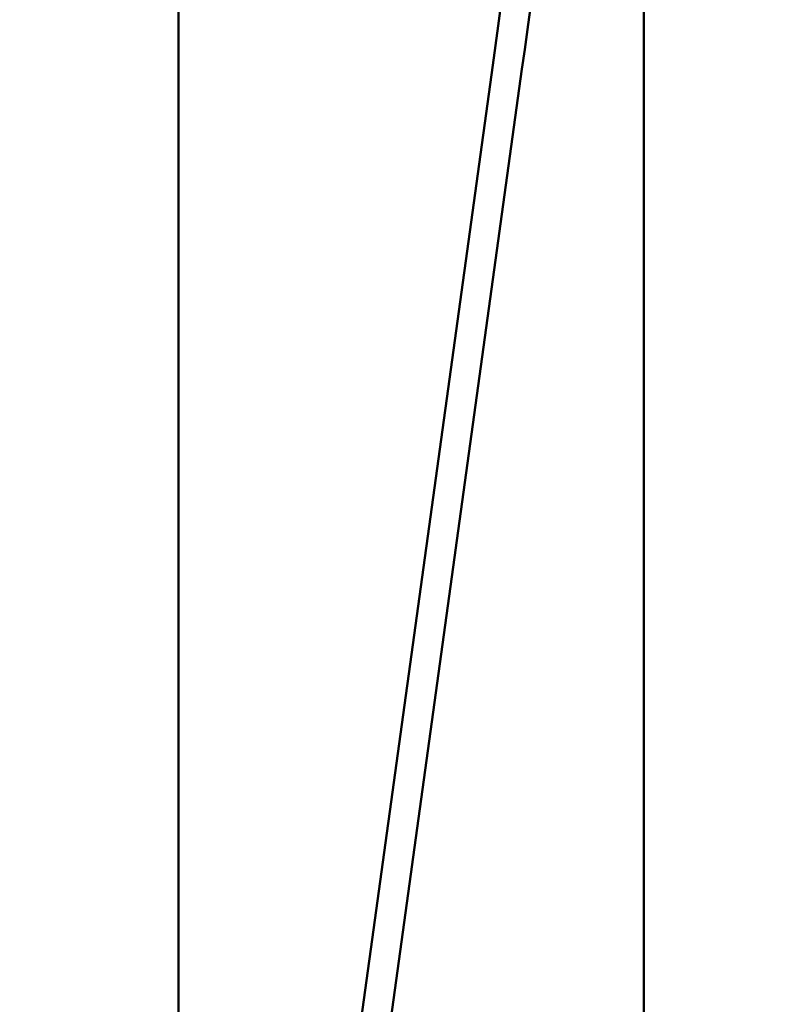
# Model space of a CAD drawing. Header units: inches. Extents: x 0.2 to 58.8, y 1.7 to 68.8.
# Tile 145 of 256: x 20.1 to 21.7, y 54.4 to 56.6. Entities that reach past the tile are written whole.
import ezdxf

# ---------------------------------------------------------------- set-up
doc = ezdxf.new("R2010")
doc.units = ezdxf.units.IN
doc.header["$MEASUREMENT"] = 0
doc.layers.add('Dimension (ANSI)', color=7, linetype='Continuous', lineweight=25)
doc.layers.add('Visible (ANSI)', color=7, linetype='Continuous', lineweight=50)
doc.styles.add('Note Text (ANSI)', font='tahoma.ttf')
doc.dimstyles.new('Default (ANSI)', dxfattribs={"dimtxt": 0.5, "dimasz": 0.098425, "dimexe": 0.125, "dimexo": 0.0625, "dimgap": 0.031496, "dimtad": 0, "dimtih": 1, "dimtoh": 1, "dimrnd": 1e-08, "dimzin": 4, "dimdsep": 46, "dimtxsty": 'Note Text (ANSI)', "dimcen": 0.09, "dimdle": 0.393701, "dimclrd": 256, "dimclre": 256, "dimclrt": 256, "dimadec": 0, "dimazin": 1, "dimtfac": 1, "dimtofl": 0, "dimtmove": 0, "dimatfit": 3, "dimfxl": 1, "dimtolj": 1, "dimtzin": 4, "dimlwd": -1, "dimlwe": -1, "dimarcsym": 0})

# ---------------------------------------------------------------- blocks, each defined once
blk = doc.blocks.new('*D9')
at = {"layer": 'Defpoints', "color": 0}
for p in [(20.9345, 65.0172), (17.5547, 41.9662), (21.7279, 41.9662)]:
    blk.add_point(p, dxfattribs=at)
at = {"layer": 'Dimension (ANSI)'}
for p, q in [((20.872, 65.0172), (17.4297, 65.0172)), ((17.5547, 64.9188), (17.5547, 53.6941)), ((17.5547, 42.0647), (17.5547, 52.977)), ((21.6654, 41.9662), (17.4297, 41.9662))]:
    blk.add_line(p, q, dxfattribs=at)
for points in [[(17.5383, 64.9188), (17.5711, 64.9188), (17.5547, 65.0172)], [(17.5383, 42.0647), (17.5711, 42.0647), (17.5547, 41.9662)]]:
    blk.add_solid(points, dxfattribs=at)
at = {"layer": 'Dimension (ANSI)', "insert": (15.5203, 53.6626), "char_height": 0.5, "attachment_point": 1, "style": 'Note Text (ANSI)'}
blk.add_mtext('\\A1;23.05 [585.5]', dxfattribs=at)

msp = doc.modelspace()

# ---------------------------------------------------------------- linework, layer by layer
at = {"layer": 'Visible (ANSI)'}
for p, q in [((20.4369, 43.2572), (20.4369, 60.1872)), ((21.4369, 60.1872), (21.4369, 42.9672)), ((20.6049, 52.774), (21.1127, 56.4527)), ((21.1751, 56.4441), (20.6673, 52.7654))]:
    msp.add_line(p, q, dxfattribs=at)
for radius in [19.9685, 20.0315]:
    msp.add_arc((1.3318, 59.1833), radius, 352.14037, 0, dxfattribs=at)

# ---------------------------------------------------------------- dimensions: what is measured, and where the dimension line sits
at = {"layer": 'Dimension (ANSI)'}
dim = msp.add_linear_dim(base=(17.5547, 41.9662), p1=(20.9345, 65.0172), p2=(21.7279, 41.9662), angle=90, dimstyle='Default (ANSI)', override={"dimdec": 2, "dimtp": 0, "dimtm": 0, "dimtdec": 2, "dimatfit": 1}, dxfattribs=at)
dim.commit()
dim.dimension.update_dxf_attribs({"geometry": '*D9', "text_midpoint": (17.5547, 53.3355), "dimtype": 160})

doc.saveas('drawing.dxf')
